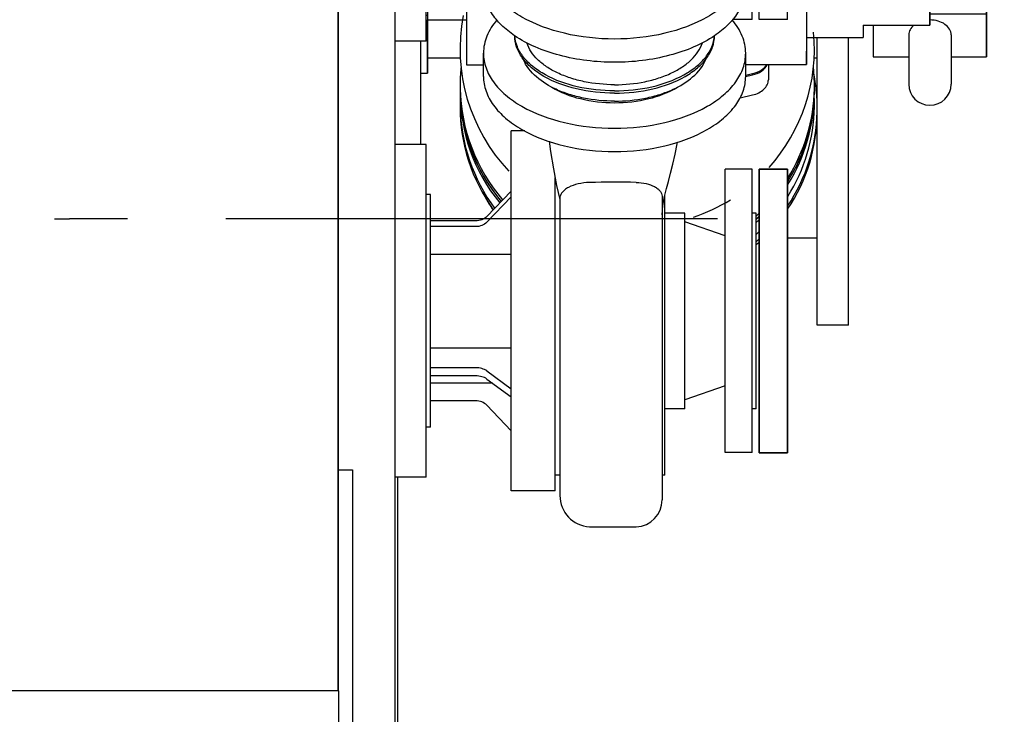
# Model space of a CAD drawing. Header units: millimetres. Extents: x 0 to 841, y 0 to 594.
# Tile 49 of 72: x 741 to 776, y 198 to 222. Entities that reach past the tile are written whole.
import ezdxf

# ---------------------------------------------------------------- set-up
doc = ezdxf.new("R2010")
doc.units = ezdxf.units.MM
doc.header["$LTSCALE"] = 46.255
doc.linetypes.add('CENTER', pattern=[0.6, 0.375, -0.075, 0.075, -0.075])
doc.linetypes.add('PHANTOM', pattern=[0.8, 0.45, -0.05, 0.1, -0.05, 0.1, -0.05])
for name, color, linetype in [('25007_060000_IMO-2_SKL_PBL494', 7, 'CONTINUOUS'), ('25007_060000_IMO-2_SKL_PBL496', 7, 'CONTINUOUS'), ('25007_060000_TLKS_KGS_V_ABL454', 7, 'CONTINUOUS'), ('25007_061000_TLKS_KGS_V_ABL455', 7, 'CONTINUOUS'), ('25007_452000_10_SIMPLE1_A_ABL491', 7, 'CONTINUOUS'), ('25007_452000_10_SIMPLE1_T1_A_PBL492', 7, 'CONTINUOUS'), ('25007_634500_05_SIMPLE1_A_ABL503', 7, 'CONTINUOUS'), ('25007_634500_05_SIMPLE1_T1_A_PBL504', 7, 'CONTINUOUS'), ('25007_641000_05_SIMPLE1_E_ABL500', 7, 'CONTINUOUS'), ('25007_641000_05_SIMPLE1_T1_E_PBL501', 7, 'CONTINUOUS'), ('25007_641000_05_SIMPLE1_T2_E_PBL502', 7, 'CONTINUOUS'), ('25007_644000_01_SIMPLE1_C_ABL543', 7, 'CONTINUOUS'), ('25007_644000_01_SIMPLE1_T1_C_PBL544', 7, 'CONTINUOUS'), ('25007_644000_01_SIMPLE1_T2_C_PBL547', 7, 'CONTINUOUS'), ('25007_644000_02_SIMPLE1_C_ABL530', 7, 'CONTINUOUS'), ('25007_644000_02_SIMPLE1_T1_C_PBL531', 7, 'CONTINUOUS'), ('25007_644000_02_SIMPLE1_T2_C_PBL533', 7, 'CONTINUOUS'), ('25007_842200_03_SIMPLE1_T1_X_PBL585', 7, 'CONTINUOUS'), ('25007_842200_03_SIMPLE1_T2_X_PBL584', 7, 'CONTINUOUS'), ('25007_842200_03_SIMPLE1_T3_X_PBL541', 7, 'CONTINUOUS'), ('25007_842200_03_SIMPLE1_X_ABL495', 7, 'CONTINUOUS'), ('25007_884500_27_SIMPLE1_X_ABL493', 7, 'CONTINUOUS'), ('25087_000000_IMO-2_SKL_PBL470', 7, 'CONTINUOUS'), ('25087_000000_IMO-2_SKL_PBL471', 7, 'CONTINUOUS'), ('25087_000000_TLKS_MARKETING_ABL434', 7, 'CONTINUOUS'), ('25087_000000_TRENNSTELLEN_TLKS_PBL469', 7, 'CONTINUOUS'), ('25087_030000_TLKS_V_ABL443', 7, 'CONTINUOUS'), ('25087_100000_TLKS_V_ABL472', 7, 'CONTINUOUS'), ('25087_111000_21_SIMPLE1_A_ABL473', 7, 'CONTINUOUS'), ('25087_111000_21_SIMPLE1_T1_A_PBL474', 7, 'CONTINUOUS'), ('25087_111200_24_SIMPLE1_T10_X_PBL532', 7, 'CONTINUOUS'), ('25087_111200_24_SIMPLE1_X_ABL475', 7, 'CONTINUOUS'), ('25087_122000_01_SIMPLE1_D_ABL505', 7, 'CONTINUOUS'), ('25087_122000_01_SIMPLE1_T1_D_PBL506', 7, 'CONTINUOUS'), ('25087_800000_TLKS_V_ABL451', 7, 'CONTINUOUS'), ('25087_833000_20_SIMPLE1_T10_X_PBL534', 7, 'CONTINUOUS'), ('25087_833000_20_SIMPLE1_T9_X_PBL549', 7, 'CONTINUOUS'), ('25087_833000_20_SIMPLE1_X_ABL452', 7, 'CONTINUOUS'), ('top_7_VBL433', 7, 'CONTINUOUS')]:
    doc.layers.add(name, color=color, linetype=linetype)

# ---------------------------------------------------------------- blocks, each defined once
blk = doc.blocks.new('25087_833000_20_SIMPLE1_T10_X_PBL534', base_point=(767.85, 211.75))
at = {"layer": '25087_833000_20_SIMPLE1_T10_X_PBL534', "color": 7, "linetype": 'Continuous'}
for p, q in [((767.35, 216.75), (768.35, 216.75)), ((767.35, 216.75), (767.35, 206.75)), ((768.35, 216.75), (768.35, 206.75)), ((767.35, 206.75), (768.35, 206.75))]:
    blk.add_line(p, q, dxfattribs=at)
blk = doc.blocks.new('25087_833000_20_SIMPLE1_T9_X_PBL549', base_point=(762.25, 231.01))
at = {"layer": '25087_833000_20_SIMPLE1_T9_X_PBL549', "color": 7, "linetype": 'Continuous'}
for p, q in [((759.625, 242.865), (759.625, 242.049)), ((764.875, 242.049), (764.875, 242.865)), ((760.325, 242.515), (764.175, 242.515)), ((760.325, 241.81), (764.175, 241.81)), ((760.375, 223.996), (760.375, 241.81)), ((764.125, 223.996), (764.125, 241.81)), ((757.625, 223.996), (757.625, 223.177)), ((766.875, 223.996), (766.875, 223.177)), ((758.728, 221.462), (758.727, 221.466)), ((758.728, 221.458), (758.728, 221.462)), ((765.772, 221.462), (765.773, 221.466)), ((765.772, 221.458), (765.772, 221.462))]:
    blk.add_line(p, q, dxfattribs=at)
for points, knots in [([(759.625, 242.754), (759.625, 242.719), (759.669, 242.663), (759.747, 242.617), (759.873, 242.566), (760.068, 242.526), (760.236, 242.515), (760.325, 242.515)], [0, 0, 0, 0, 0.136116, 0.234754, 0.355893, 0.655115, 1, 1, 1, 1]), ([(764.175, 242.515), (764.264, 242.515), (764.432, 242.526), (764.627, 242.566), (764.753, 242.617), (764.831, 242.663), (764.875, 242.719), (764.875, 242.754)], [0, 0, 0, 0, 0.344885, 0.644107, 0.765246, 0.863884, 1, 1, 1, 1]), ([(759.625, 242.049), (759.625, 242.014), (759.669, 241.958), (759.747, 241.912), (759.873, 241.861), (760.068, 241.821), (760.236, 241.81), (760.325, 241.81)], [0, 0, 0, 0, 0.136116, 0.234754, 0.355893, 0.655115, 1, 1, 1, 1]), ([(764.175, 241.81), (764.264, 241.81), (764.432, 241.821), (764.627, 241.861), (764.753, 241.912), (764.831, 241.958), (764.875, 242.014), (764.875, 242.049)], [0, 0, 0, 0, 0.344885, 0.644107, 0.765246, 0.863884, 1, 1, 1, 1]), ([(757.625, 223.996), (757.625, 224.124), (757.659, 224.387), (757.863, 224.91), (758.381, 225.517), (759.275, 226.074), (759.986, 226.322), (760.372, 226.421)], [0, 0, 0, 0, 0.098127, 0.200213, 0.42711, 0.694617, 1, 1, 1, 1]), ([(764.128, 226.421), (764.514, 226.322), (765.225, 226.074), (766.119, 225.517), (766.637, 224.91), (766.841, 224.387), (766.875, 224.124), (766.875, 223.996)], [0, 0, 0, 0, 0.305383, 0.57289, 0.799787, 0.901873, 1, 1, 1, 1]), ([(762.25, 221.344), (761.656, 221.344), (760.524, 221.466), (759.221, 221.934), (758.409, 222.488), (757.969, 222.948), (757.69, 223.456), (757.625, 223.821), (757.625, 223.996)], [0, 0, 0, 0, 0.306869, 0.583677, 0.704562, 0.812558, 0.909538, 1, 1, 1, 1]), ([(760.375, 223.996), (760.375, 223.926), (760.401, 223.777), (760.514, 223.571), (760.693, 223.385), (761.022, 223.16), (761.55, 222.971), (762.009, 222.921), (762.25, 222.921)], [0, 0, 0, 0, 0.090462, 0.187442, 0.295438, 0.416323, 0.693131, 1, 1, 1, 1]), ([(762.25, 222.921), (762.491, 222.921), (762.95, 222.971), (763.478, 223.16), (763.807, 223.385), (763.986, 223.571), (764.099, 223.777), (764.125, 223.926), (764.125, 223.996)], [0, 0, 0, 0, 0.306869, 0.583677, 0.704562, 0.812558, 0.909538, 1, 1, 1, 1]), ([(766.875, 223.996), (766.875, 223.821), (766.81, 223.456), (766.531, 222.948), (766.091, 222.488), (765.279, 221.934), (763.976, 221.466), (762.844, 221.344), (762.25, 221.344)], [0, 0, 0, 0, 0.090462, 0.187442, 0.295438, 0.416323, 0.693131, 1, 1, 1, 1]), ([(758.723, 221.461), (758.556, 221.574), (758.255, 221.814), (757.899, 222.238), (757.676, 222.697), (757.625, 223.021), (757.625, 223.177)], [0, 0, 0, 0, 0.285407, 0.543098, 0.778072, 1, 1, 1, 1]), ([(766.875, 223.177), (766.875, 223.021), (766.824, 222.697), (766.601, 222.238), (766.245, 221.814), (765.944, 221.574), (765.777, 221.461)], [0, 0, 0, 0, 0.221928, 0.456902, 0.714593, 1, 1, 1, 1]), ([(762.25, 220.524), (761.597, 220.524), (760.634, 220.638), (759.465, 221.034), (758.951, 221.307), (758.723, 221.461)], [0, 0, 0, 0, 0.530467, 0.776117, 1, 1, 1, 1]), ([(762.25, 219.435), (761.797, 219.435), (760.934, 219.528), (759.942, 219.885), (759.322, 220.308), (758.987, 220.658), (758.775, 221.045), (758.725, 221.324), (758.725, 221.457)], [0, 0, 0, 0, 0.306869, 0.583677, 0.704562, 0.812558, 0.909538, 1, 1, 1, 1]), ([(762.25, 219.517), (761.809, 219.517), (760.965, 219.606), (759.991, 219.946), (759.373, 220.349), (759.031, 220.685), (758.804, 221.057), (758.737, 221.327), (758.728, 221.458)], [0, 0, 0, 0, 0.304829, 0.581222, 0.702683, 0.81161, 0.909439, 1, 1, 1, 1]), ([(765.777, 221.461), (765.549, 221.307), (765.035, 221.034), (763.866, 220.638), (762.903, 220.524), (762.25, 220.524)], [0, 0, 0, 0, 0.223883, 0.469533, 1, 1, 1, 1]), ([(762.25, 219.517), (762.691, 219.517), (763.535, 219.606), (764.509, 219.946), (765.127, 220.349), (765.469, 220.685), (765.696, 221.057), (765.763, 221.327), (765.772, 221.458)], [0, 0, 0, 0, 0.304829, 0.581222, 0.702683, 0.81161, 0.909439, 1, 1, 1, 1]), ([(762.25, 219.435), (762.703, 219.435), (763.566, 219.528), (764.558, 219.885), (765.178, 220.308), (765.513, 220.658), (765.725, 221.045), (765.775, 221.324), (765.775, 221.457)], [0, 0, 0, 0, 0.306869, 0.583677, 0.704562, 0.812558, 0.909538, 1, 1, 1, 1]), ([(762.25, 219.732), (761.892, 219.732), (761.36, 219.783), (760.692, 219.958), (760.244, 220.134), (759.855, 220.352), (759.449, 220.672), (759.226, 220.986), (759.154, 221.207)], [0, 0, 0, 0, 0.297239, 0.438744, 0.572009, 0.69521, 0.807399, 1, 1, 1, 1]), ([(762.25, 219.732), (762.608, 219.732), (763.14, 219.783), (763.808, 219.958), (764.256, 220.134), (764.645, 220.352), (765.051, 220.672), (765.274, 220.986), (765.346, 221.207)], [0, 0, 0, 0, 0.297239, 0.438744, 0.572009, 0.69521, 0.807399, 1, 1, 1, 1]), ([(762.25, 219.155), (761.883, 219.155), (761.34, 219.205), (760.652, 219.382), (759.852, 219.684), (759.217, 220.149), (759.028, 220.638)], [0, 0, 0, 0, 0.297814, 0.439921, 0.574129, 1, 1, 1, 1]), ([(762.25, 219.155), (762.617, 219.155), (763.16, 219.205), (763.848, 219.382), (764.648, 219.684), (765.283, 220.149), (765.472, 220.638)], [0, 0, 0, 0, 0.297814, 0.439921, 0.574129, 1, 1, 1, 1])]:
    blk.add_open_spline(points, degree=3, knots=knots, dxfattribs=at)
blk = doc.blocks.new('25087_833000_20_SIMPLE1_X_ABL452', base_point=(647.362, 239.213))
at = {"layer": '25087_833000_20_SIMPLE1_T10_X_PBL534'}
blk.add_blockref('25087_833000_20_SIMPLE1_T10_X_PBL534', (767.85, 211.75), dxfattribs=at)
at = {"layer": '25087_833000_20_SIMPLE1_T9_X_PBL549'}
blk.add_blockref('25087_833000_20_SIMPLE1_T9_X_PBL549', (762.25, 231.01), dxfattribs=at)
blk = doc.blocks.new('25087_800000_TLKS_V_ABL451', base_point=(647.362, 239.213))
at = {"layer": '25087_833000_20_SIMPLE1_X_ABL452'}
blk.add_blockref('25087_833000_20_SIMPLE1_X_ABL452', (647.362, 239.213), dxfattribs=at)
blk = doc.blocks.new('25087_111000_21_SIMPLE1_T1_A_PBL474', base_point=(648.825, 214.07))
at = {"layer": '25087_111000_21_SIMPLE1_T1_A_PBL474', "color": 7, "linetype": 'Continuous'}
blk.add_line((752.5, 198.35), (752.5, 243.125), dxfattribs=at)
blk = doc.blocks.new('25087_111000_21_SIMPLE1_A_ABL473', base_point=(648.825, 214.07))
at = {"layer": '25087_111000_21_SIMPLE1_T1_A_PBL474'}
blk.add_blockref('25087_111000_21_SIMPLE1_T1_A_PBL474', (648.825, 214.07), dxfattribs=at)
blk = doc.blocks.new('25087_111200_24_SIMPLE1_T10_X_PBL532', base_point=(752.75, 200.625))
at = {"layer": '25087_111200_24_SIMPLE1_T10_X_PBL532', "color": 7, "linetype": 'Continuous'}
for p, q in [((752.5, 206.15), (753, 206.15)), ((753, 206.15), (753, 195.1))]:
    blk.add_line(p, q, dxfattribs=at)
blk = doc.blocks.new('25087_111200_24_SIMPLE1_X_ABL475', base_point=(649.212, 211.125))
at = {"layer": '25087_111200_24_SIMPLE1_T10_X_PBL532'}
blk.add_blockref('25087_111200_24_SIMPLE1_T10_X_PBL532', (752.75, 200.625), dxfattribs=at)
blk = doc.blocks.new('25087_122000_01_SIMPLE1_T1_D_PBL506', base_point=(754.55, 215))
at = {"layer": '25087_122000_01_SIMPLE1_T1_D_PBL506', "color": 7, "linetype": 'Continuous'}
for p, q in [((754.5, 239.2), (754.6, 239.2)), ((754.6, 233.33), (754.6, 239.2)), ((754.6, 190.8), (754.6, 205.884)), ((754.5, 190.8), (754.6, 190.8))]:
    blk.add_line(p, q, dxfattribs=at)
blk = doc.blocks.new('25087_122000_01_SIMPLE1_D_ABL505', base_point=(754.55, 215))
at = {"layer": '25087_122000_01_SIMPLE1_T1_D_PBL506'}
blk.add_blockref('25087_122000_01_SIMPLE1_T1_D_PBL506', (754.55, 215), dxfattribs=at)
blk = doc.blocks.new('25087_100000_TLKS_V_ABL472', base_point=(649.875, 212.695))
at = {"layer": '25087_111000_21_SIMPLE1_A_ABL473'}
blk.add_blockref('25087_111000_21_SIMPLE1_A_ABL473', (648.825, 214.07), dxfattribs=at)
at = {"layer": '25087_111200_24_SIMPLE1_X_ABL475'}
blk.add_blockref('25087_111200_24_SIMPLE1_X_ABL475', (649.212, 211.125), dxfattribs=at)
at = {"layer": '25087_122000_01_SIMPLE1_D_ABL505'}
blk.add_blockref('25087_122000_01_SIMPLE1_D_ABL505', (754.55, 215), dxfattribs=at)
blk = doc.blocks.new('25087_030000_TLKS_V_ABL443', base_point=(629.175, 229.3))
at = {"layer": '25087_100000_TLKS_V_ABL472'}
blk.add_blockref('25087_100000_TLKS_V_ABL472', (649.875, 212.695), dxfattribs=at)
at = {"layer": '25087_800000_TLKS_V_ABL451'}
blk.add_blockref('25087_800000_TLKS_V_ABL451', (647.362, 239.213), dxfattribs=at)
blk = doc.blocks.new('25007_452000_10_SIMPLE1_T1_A_PBL492', base_point=(748.265, 188.9))
at = {"layer": '25007_452000_10_SIMPLE1_T1_A_PBL492', "color": 7, "linetype": 'Continuous'}
for p, q in [((752.525, 198.35), (736.775, 198.35)), ((736.775, 182.6), (736.775, 198.35)), ((752.525, 195.1), (752.525, 198.35)), ((737, 195.1), (754, 195.1)), ((737, 194.825), (737, 195.1)), ((754, 190.85), (754, 195.1)), ((737, 194.825), (754, 194.825)), ((737, 190.85), (737, 194.825)), ((739.75, 194.6), (749.75, 194.6)), ((739.75, 190.85), (739.75, 194.6)), ((747.25, 190.85), (747.25, 194.6)), ((749.75, 190.85), (749.75, 194.6)), ((741.329, 193.445), (740.852, 193.17)), ((740.852, 193.17), (740.852, 192.62)), ((741.805, 193.17), (741.329, 193.445)), ((741.805, 192.62), (741.805, 193.17)), ((740.852, 192.62), (741.329, 192.345)), ((741.329, 192.345), (741.805, 192.62)), ((754.025, 190.85), (737, 190.85)), ((737, 179.45), (737, 190.85)), ((738.962, 179.45), (738.962, 190.85)), ((752.087, 179.45), (752.087, 190.85)), ((754.025, 179.45), (754.025, 190.85)), ((755.85, 189.994), (754.85, 189.994)), ((754.85, 189.994), (754.85, 187.6)), ((755.85, 189.994), (755.85, 187.6)), ((754.025, 187.6), (756.575, 187.6)), ((756.575, 187.6), (756.575, 187.575)), ((756.575, 187.575), (756.775, 187.575)), ((756.775, 187.575), (756.775, 185.35)), ((757.225, 185.75), (756.775, 185.75)), ((757.225, 183.25), (757.225, 185.75)), ((757.215, 185.35), (755.475, 185.35)), ((755.475, 185.35), (755.475, 183.85)), ((756.35, 183.85), (756.35, 185.35)), ((757.215, 185.35), (757.215, 183.85)), ((759.462, 185.252), (759.355, 184.85)), ((759.647, 185.252), (759.462, 185.252)), ((759.462, 183.748), (759.462, 185.252)), ((759.755, 184.85), (759.647, 185.252)), ((759.647, 183.748), (759.647, 185.252)), ((754.025, 185.1), (755.475, 185.1)), ((754.85, 185.1), (754.85, 183.85)), ((758.325, 185.1), (757.225, 185.1)), ((758.325, 183.9), (758.325, 185.1)), ((758.705, 184.9), (758.625, 184.9)), ((758.625, 184.1), (758.625, 184.9)), ((758.705, 184.1), (758.705, 184.9)), ((759.355, 184.85), (758.955, 184.85)), ((758.955, 184.15), (758.955, 184.85)), ((759.355, 184.15), (759.355, 184.85)), ((759.755, 184.15), (759.755, 184.85)), ((758.625, 184.78), (758.325, 184.78)), ((758.955, 184.787), (758.705, 184.787)), ((758.625, 184.22), (758.325, 184.22)), ((758.955, 184.213), (758.705, 184.213)), ((759.355, 184.15), (758.955, 184.15)), ((759.462, 183.748), (759.355, 184.15)), ((759.755, 184.15), (759.647, 183.748)), ((757.215, 183.85), (754.85, 183.85)), ((756.525, 183.25), (756.525, 183.85)), ((758.325, 183.9), (757.225, 183.9)), ((758.705, 184.1), (758.625, 184.1)), ((759.647, 183.748), (759.462, 183.748)), ((756.525, 183.25), (757.225, 183.25)), ((737, 182.6), (736.775, 182.6)), ((754.025, 179.45), (737, 179.45))]:
    blk.add_line(p, q, dxfattribs=at)
blk = doc.blocks.new('25007_452000_10_SIMPLE1_A_ABL491', base_point=(748.265, 188.9))
at = {"layer": '25007_452000_10_SIMPLE1_T1_A_PBL492'}
blk.add_blockref('25007_452000_10_SIMPLE1_T1_A_PBL492', (748.265, 188.9), dxfattribs=at)
blk = doc.blocks.new('25007_060000_IMO-2_SKL_PBL494', base_point=(731.125, 212.812))
at = {"layer": '25007_060000_IMO-2_SKL_PBL494', "color": 40, "linetype": 'Continuous'}
blk.add_line((752.5, 243.125), (752.5, 198.35), dxfattribs=at)
blk = doc.blocks.new('25007_884500_27_SIMPLE1_X_ABL493', base_point=(731.125, 212.8125))
at = {"layer": '25007_060000_IMO-2_SKL_PBL494'}
blk.add_blockref('25007_060000_IMO-2_SKL_PBL494', (731.125, 212.8125), dxfattribs=at)
blk = doc.blocks.new('25007_060000_IMO-2_SKL_PBL496', base_point=(731.125, 212.812))
at = {"layer": '25007_060000_IMO-2_SKL_PBL496', "color": 8, "linetype": 'PHANTOM'}
blk.add_line((752.5, 243.125), (752.5, 198.35), dxfattribs=at)
blk = doc.blocks.new('25007_842200_03_SIMPLE1_T3_X_PBL541', base_point=(763.076, 216.323))
at = {"layer": '25007_842200_03_SIMPLE1_T3_X_PBL541', "color": 8, "linetype": 'PHANTOM'}
for p, q in [((769.4, 218.895), (769.4, 221.395)), ((770.5, 211.25), (770.5, 221.395)), ((756.814, 220.675), (755.652, 220.675)), ((769.4, 220.675), (769.286, 220.675)), ((769.4, 211.25), (769.4, 218.78)), ((769.4, 214.325), (768.35, 214.325)), ((770.5, 211.25), (769.4, 211.25))]:
    blk.add_line(p, q, dxfattribs=at)
for centre, radius, start, end in [((763.2, 218.894), 6.2, 0.0165, 11.8518), ((763.22, 218.895), 6.18, 358.9346, 359.9999), ((763.208, 218.897), 6.192, 326.2182, 358.9237), ((763.209, 218.782), 6.191, 326.2174, 359.9885), ((763.111, 218.792), 6.214, 206.9233, 214.0357), ((763.169, 218.925), 6.24, 310.8827, 312.1576), ((763.169, 218.81), 6.24, 310.8827, 312.1576)]:
    blk.add_arc(centre, radius, start, end, dxfattribs=at)
blk = doc.blocks.new('25007_842200_03_SIMPLE1_T2_X_PBL584', base_point=(763.05, 217.032))
at = {"layer": '25007_842200_03_SIMPLE1_T2_X_PBL584', "color": 8, "linetype": 'PHANTOM'}
for p, q in [((756.8, 219.595), (756.8, 219.595)), ((769.3, 219.595), (769.3, 219.595))]:
    blk.add_line(p, q, dxfattribs=at)
for centre, radius, start, end in [((762.976, 219.595), 6.176, 180, 180.2911), ((762.98, 219.595), 6.18, 180.2911, 181.061), ((763.12, 219.595), 6.18, 358.939, 359.7089), ((763.124, 219.595), 6.176, 359.7089, 360), ((762.995, 219.481), 6.195, 180.0176, 219.2413), ((762.981, 219.061), 6.181, 178.0575, 179.9997), ((762.996, 219.597), 6.196, 181.0788, 219.9778), ((763.109, 219.596), 6.191, 328.1233, 358.93), ((763.11, 219.481), 6.19, 328.1225, 359.9903), ((763.119, 219.061), 6.181, 0.0003, 1.9425), ((762.979, 219.061), 6.179, 180.0001, 181.0611), ((762.993, 218.948), 6.193, 180.0136, 215.8204), ((762.994, 219.063), 6.194, 181.0747, 216.5635), ((763.109, 219.063), 6.191, 328.1233, 358.93), ((763.121, 219.061), 6.179, 358.9389, 359.9999), ((763.071, 219.623), 6.238, 312.1986, 313.4048), ((763.071, 219.508), 6.238, 312.1986, 313.4048), ((763.071, 219.09), 6.238, 312.1986, 313.4048)]:
    blk.add_arc(centre, radius, start, end, dxfattribs=at)
blk = doc.blocks.new('25007_842200_03_SIMPLE1_T1_X_PBL585', base_point=(763.05, 217.667))
at = {"layer": '25007_842200_03_SIMPLE1_T1_X_PBL585', "color": 8, "linetype": 'PHANTOM'}
for centre, radius, start, end in [((762.986, 219.711), 6.186, 174.2449, 179.9981), ((763.114, 219.711), 6.186, 0.0019, 5.7551), ((762.979, 219.711), 6.179, 180.0001, 181.0615), ((762.995, 219.598), 6.195, 180.0186, 219.9921), ((762.996, 219.713), 6.196, 181.0804, 220.7309), ((763.109, 219.712), 6.191, 328.0518, 358.9294), ((763.109, 219.597), 6.191, 328.051, 359.9903), ((763.121, 219.711), 6.179, 358.9385, 359.9999), ((763.073, 219.737), 6.235, 312.2088, 313.4627), ((763.073, 219.622), 6.235, 312.2088, 313.4627)]:
    blk.add_arc(centre, radius, start, end, dxfattribs=at)
blk = doc.blocks.new('25007_842200_03_SIMPLE1_X_ABL495', base_point=(740.125, 212.812))
at = {"layer": '25007_060000_IMO-2_SKL_PBL496'}
blk.add_blockref('25007_060000_IMO-2_SKL_PBL496', (731.125, 212.812), dxfattribs=at)
at = {"layer": '25007_842200_03_SIMPLE1_T1_X_PBL585'}
blk.add_blockref('25007_842200_03_SIMPLE1_T1_X_PBL585', (763.05, 217.667), dxfattribs=at)
at = {"layer": '25007_842200_03_SIMPLE1_T2_X_PBL584'}
blk.add_blockref('25007_842200_03_SIMPLE1_T2_X_PBL584', (763.05, 217.032), dxfattribs=at)
at = {"layer": '25007_842200_03_SIMPLE1_T3_X_PBL541'}
blk.add_blockref('25007_842200_03_SIMPLE1_T3_X_PBL541', (763.076, 216.323), dxfattribs=at)
blk = doc.blocks.new('25007_641000_05_SIMPLE1_T1_E_PBL501', base_point=(763.092, 218.455))
at = {"layer": '25007_641000_05_SIMPLE1_T1_E_PBL501', "color": 7, "linetype": 'Continuous'}
for p, q in [((767.675, 220.441), (767.675, 219.91)), ((766.874, 220.023), (767.118, 220.078)), ((766.682, 219.273), (767.118, 219.371))]:
    blk.add_line(p, q, dxfattribs=at)
for start, end in [(169.1203, 223.6126), (318.0496, 5.4383), (288.4829, 301.7276)]:
    blk.add_arc((763.05, 220.99), 6.25, start, end, dxfattribs=at)
for points, knots in [([(767.118, 220.078), (767.231, 220.103), (767.436, 220.184), (767.592, 220.349), (767.635, 220.44)], [0, 0, 0, 0, 0.537963, 1, 1, 1, 1]), ([(767.118, 219.371), (767.195, 219.388), (767.341, 219.439), (767.523, 219.562), (767.645, 219.723), (767.675, 219.85), (767.675, 219.91)], [0, 0, 0, 0, 0.286613, 0.548718, 0.783633, 1, 1, 1, 1])]:
    blk.add_open_spline(points, degree=3, knots=knots, dxfattribs=at)
blk = doc.blocks.new('25007_641000_05_SIMPLE1_T2_E_PBL502', base_point=(765.25, 227.737))
at = {"layer": '25007_641000_05_SIMPLE1_T2_E_PBL502', "color": 7, "linetype": 'Continuous'}
for p, q in [((757.023, 235.718), (757.022, 234.282)), ((757.023, 235.718), (757.771, 235.718)), ((758.422, 232.029), (758.422, 235.096)), ((769.022, 234.64), (769.024, 226.471)), ((757.022, 234.194), (755.6, 232.384)), ((757.022, 234.282), (757.022, 233.398)), ((773.372, 234.407), (773.373, 230.533)), ((773.372, 233.833), (773.372, 234.407)), ((773.372, 233.833), (773.373, 230.12)), ((757.022, 233.487), (755.6, 231.677)), ((769.022, 233.516), (769.022, 233.401)), ((754.5, 233.33), (755.648, 233.33)), ((754.5, 233.162), (755.648, 233.162)), ((755.649, 232.447), (755.648, 233.33)), ((755.648, 233.33), (755.648, 232.445)), ((757.022, 233.398), (757.022, 230.508)), ((767.672, 232.262), (767.672, 232.035)), ((767.113, 231.747), (767.1, 231.744)), ((775.998, 231.978), (776, 226.516)), ((766.15, 231.532), (764.616, 231.19)), ((764.616, 231.19), (764.125, 231.189)), ((764.616, 231.19), (764.616, 230.485)), ((757.022, 230.625), (755.75, 230.625)), ((769.023, 230.532), (769.023, 227.62)), ((773.373, 230.533), (773.373, 227.621)), ((773.373, 230.12), (773.375, 224.659)), ((769.023, 227.62), (769.026, 221.971)), ((773.373, 227.621), (773.375, 222.619)), ((769.024, 226.471), (769.025, 221.876)), ((775.377, 224.254), (775.376, 225.318)), ((775.376, 225.317), (775.376, 224.254)), ((773.375, 224.659), (773.376, 223.157)), ((775.376, 224.254), (775.376, 222.715)), ((775.377, 220.718), (775.377, 224.254)), ((757.025, 223.562), (757.025, 221.873)), ((773.376, 223.157), (773.376, 222.715)), ((755.65, 222.935), (755.65, 221.737)), ((755.651, 222.935), (755.652, 222.025)), ((773.376, 222.715), (775.376, 222.715)), ((773.376, 221.835), (773.376, 222.715)), ((775.376, 222.715), (775.377, 220.718)), ((773.375, 222.619), (773.376, 221.835)), ((773.376, 222.361), (775.376, 222.362)), ((755.6, 222.192), (755.65, 222.192)), ((755.652, 222.025), (757.025, 222.026)), ((755.652, 220.138), (755.652, 222.025)), ((773.376, 222.237), (775.376, 222.238)), ((755.6, 221.737), (755.65, 221.737)), ((755.65, 221.737), (755.652, 220.138)), ((757.025, 221.873), (757.026, 220.439)), ((769.025, 221.876), (769.026, 220.441)), ((769.026, 221.971), (769.026, 221.395)), ((771.026, 221.835), (773.376, 221.835)), ((771.026, 221.835), (771.026, 221.514)), ((771.376, 221.835), (771.377, 220.717)), ((769.026, 221.395), (771.026, 221.395)), ((769.026, 220.441), (769.027, 221.395)), ((771.026, 221.514), (771.026, 221.395)), ((772.626, 221.488), (772.626, 219.756)), ((772.626, 221.488), (772.626, 219.755)), ((774.126, 221.488), (774.126, 219.756)), ((774.126, 221.488), (774.126, 219.756)), ((771.377, 220.717), (772.626, 220.717)), ((774.126, 220.718), (775.377, 220.718)), ((757.026, 220.439), (757.625, 220.439)), ((766.875, 220.441), (769.026, 220.441)), ((755.4, 220.138), (755.652, 220.138)), ((767.117, 220.117), (766.875, 220.063))]:
    blk.add_line(p, q, dxfattribs=at)
for centre, radius, start, end in [((773.372, 231.976), 2.627, 49.7394, 55.5739), ((773.374, 231.977), 2.624, 0.0233, 1.4153), ((773.376, 219.756), 0.75, 180.0231, 359.9999)]:
    blk.add_arc(centre, radius, start, end, dxfattribs=at)
for start_param, end_param in [(2.053799, 2.054764), (2.127396, 2.243952)]:
    blk.add_ellipse((775.004, 229.938), major_axis=(15.522, 3.636), ratio=0.211857, start_param=start_param, end_param=end_param, dxfattribs=at)
for points, knots in [([(758.6, 231.982), (758.546, 232.029), (758.457, 232.136), (758.422, 232.273), (758.422, 232.337)], [0, 0, 0, 0, 0.523103, 1, 1, 1, 1]), ([(767.671, 232.256), (767.669, 232.237), (767.658, 232.157), (767.622, 232.083), (767.587, 232.033)], [0, 0, 0, 0, 0.243409, 1, 1, 1, 1]), ([(758.422, 232.029), (758.422, 231.993), (758.433, 231.847), (758.485, 231.705), (758.542, 231.61)], [0, 0, 0, 0, 0.245893, 1, 1, 1, 1]), ([(767.351, 231.833), (767.332, 231.824), (767.256, 231.787), (767.175, 231.761), (767.113, 231.747)], [0, 0, 0, 0, 0.242858, 1, 1, 1, 1]), ([(773.375, 224.659), (773.713, 224.659), (774.37, 224.748), (775.229, 225.135), (775.753, 225.659), (775.965, 226.145), (776, 226.395), (776, 226.516)], [0, 0, 0, 0, 0.287411, 0.55428, 0.789036, 0.896399, 1, 1, 1, 1]), ([(775.376, 224.572), (775.376, 224.479), (775.349, 224.289), (775.187, 223.919), (774.788, 223.519), (774.133, 223.225), (773.634, 223.157), (773.376, 223.157)], [0, 0, 0, 0, 0.1036, 0.210966, 0.445729, 0.712598, 1, 1, 1, 1]), ([(774.126, 221.488), (774.126, 221.559), (774.081, 221.71), (773.906, 221.882), (773.66, 221.993), (773.473, 222.019), (773.376, 222.018)], [0, 0, 0, 0, 0.209441, 0.444633, 0.712024, 1, 1, 1, 1]), ([(772.811, 221.837), (772.756, 221.792), (772.663, 221.689), (772.626, 221.552), (772.626, 221.488)], [0, 0, 0, 0, 0.525212, 1, 1, 1, 1]), ([(767.616, 220.44), (767.568, 220.359), (767.415, 220.214), (767.223, 220.141), (767.117, 220.117)], [0, 0, 0, 0, 0.465723, 1, 1, 1, 1])]:
    blk.add_open_spline(points, degree=3, knots=knots, dxfattribs=at)
blk.add_open_spline([(767.113, 231.161), (767.2, 231.192), (767.282, 231.239), (767.352, 231.298)], degree=3, dxfattribs=at)
blk = doc.blocks.new('25007_641000_05_SIMPLE1_E_ABL500', base_point=(767.039, 228.89))
at = {"layer": '25007_641000_05_SIMPLE1_T1_E_PBL501'}
blk.add_blockref('25007_641000_05_SIMPLE1_T1_E_PBL501', (763.092, 218.455), dxfattribs=at)
at = {"layer": '25007_641000_05_SIMPLE1_T2_E_PBL502'}
blk.add_blockref('25007_641000_05_SIMPLE1_T2_E_PBL502', (765.25, 227.737), dxfattribs=at)
blk = doc.blocks.new('25007_634500_05_SIMPLE1_T1_A_PBL504', base_point=(753.95, 215))
at = {"layer": '25007_634500_05_SIMPLE1_T1_A_PBL504', "color": 7, "linetype": 'Continuous'}
for p, q in [((754.5, 241.875), (754.5, 188.125)), ((755.4, 221.264), (755.4, 217.626))]:
    blk.add_line(p, q, dxfattribs=at)
blk = doc.blocks.new('25007_634500_05_SIMPLE1_A_ABL503', base_point=(753.95, 215))
at = {"layer": '25007_634500_05_SIMPLE1_T1_A_PBL504'}
blk.add_blockref('25007_634500_05_SIMPLE1_T1_A_PBL504', (753.95, 215), dxfattribs=at)
blk = doc.blocks.new('25007_644000_02_SIMPLE1_T1_C_PBL531', base_point=(760.875, 213.077))
at = {"layer": '25007_644000_02_SIMPLE1_T1_C_PBL531', "color": 7, "linetype": 'Continuous'}
for p, q in [((757.625, 220.028), (757.625, 220.848)), ((766.875, 220.028), (766.875, 220.848)), ((759.079, 218.105), (758.6, 218.105)), ((758.6, 205.405), (758.6, 218.105)), ((755.6, 217.626), (754.5, 217.626)), ((755.6, 205.884), (755.6, 217.626)), ((760.15, 205.405), (760.15, 216.456)), ((767.1, 216.755), (766.15, 216.755)), ((766.15, 206.755), (766.15, 216.755)), ((767.1, 206.755), (767.1, 216.755)), ((760.204, 216.18), (760.319, 215.689)), ((755.75, 215.855), (755.6, 215.855)), ((755.75, 207.655), (755.75, 215.855)), ((757.744, 215.085), (758.6, 215.982)), ((757.744, 214.884), (758.6, 215.781)), ((763.925, 215.802), (763.925, 205.086)), ((764.025, 205.955), (764.025, 215.845)), ((760.319, 215.723), (760.319, 205.241)), ((764.725, 215.205), (764.025, 215.205)), ((764.725, 208.305), (764.725, 215.205)), ((767.25, 215.205), (767.1, 215.205)), ((767.25, 208.305), (767.25, 215.205)), ((757.35, 214.927), (755.75, 214.927)), ((757.35, 214.726), (755.75, 214.726)), ((766.15, 214.405), (764.725, 214.896)), ((758.6, 213.739), (755.75, 213.739)), ((758.6, 210.439), (755.75, 210.439)), ((757.35, 209.747), (755.75, 209.747)), ((757.744, 209.637), (758.6, 209.009)), ((757.35, 209.461), (755.75, 209.461)), ((757.942, 209.205), (755.75, 209.205)), ((757.744, 209.351), (758.6, 208.722)), ((766.15, 209.105), (764.725, 208.614)), ((757.35, 208.583), (755.75, 208.583)), ((757.744, 208.425), (758.6, 207.528)), ((764.725, 208.305), (764.025, 208.305)), ((767.25, 208.305), (767.1, 208.305)), ((755.75, 207.655), (755.6, 207.655)), ((767.1, 206.755), (766.15, 206.755)), ((755.6, 205.884), (754.5, 205.884)), ((760.319, 205.955), (760.15, 205.955)), ((764.025, 205.955), (763.925, 205.955)), ((760.15, 205.405), (758.6, 205.405)), ((761.366, 204.142), (763.014, 204.137))]:
    blk.add_line(p, q, dxfattribs=at)
for points in [[(759.943, 217.736), (759.991, 217.375), (760.09, 216.761), (760.204, 216.18)], [(763.925, 215.144), (763.951, 215.478), (764.012, 215.794), (764.081, 216.068), (764.149, 216.323), (764.226, 216.611), (764.306, 216.931), (764.387, 217.28), (764.463, 217.653), (764.474, 217.71)]]:
    blk.add_lwpolyline(points, dxfattribs=at)
for centre, radius, start, end in [((762.251, 180.079), 36.215, 88.7922, 91.3998), ((761.419, 205.241), 1.1, 180, 267.259), ((762.975, 205.086), 0.95, 272.3649, 359.997)]:
    blk.add_arc(centre, radius, start, end, dxfattribs=at)
for points, knots in [([(758.099, 222.018), (757.954, 221.848), (757.716, 221.483), (757.625, 221.052), (757.625, 220.848)], [0, 0, 0, 0, 0.522617, 1, 1, 1, 1]), ([(766.875, 220.848), (766.875, 221.052), (766.784, 221.483), (766.546, 221.848), (766.401, 222.018)], [0, 0, 0, 0, 0.477383, 1, 1, 1, 1]), ([(757.625, 220.848), (757.625, 220.673), (757.69, 220.307), (757.969, 219.799), (758.409, 219.34), (759.221, 218.785), (760.524, 218.317), (761.656, 218.195), (762.25, 218.195)], [0, 0, 0, 0, 0.090458, 0.187437, 0.295431, 0.416316, 0.693127, 1, 1, 1, 1]), ([(762.25, 218.195), (762.844, 218.195), (763.976, 218.317), (765.279, 218.785), (766.091, 219.34), (766.531, 219.799), (766.81, 220.307), (766.875, 220.673), (766.875, 220.848)], [0, 0, 0, 0, 0.306873, 0.583684, 0.704569, 0.812563, 0.909542, 1, 1, 1, 1]), ([(757.625, 220.028), (757.625, 219.853), (757.69, 219.488), (757.969, 218.98), (758.409, 218.52), (759.221, 217.966), (760.524, 217.498), (761.656, 217.376), (762.25, 217.376)], [0, 0, 0, 0, 0.090458, 0.187437, 0.295431, 0.416316, 0.693127, 1, 1, 1, 1]), ([(762.25, 217.376), (762.844, 217.376), (763.976, 217.498), (765.279, 217.966), (766.091, 218.52), (766.531, 218.98), (766.81, 219.488), (766.875, 219.853), (766.875, 220.028)], [0, 0, 0, 0, 0.306873, 0.583684, 0.704569, 0.812563, 0.909542, 1, 1, 1, 1]), ([(760.032, 219.647), (760.342, 219.458), (761.074, 219.184), (761.845, 219.098), (762.25, 219.098)], [0, 0, 0, 0, 0.472341, 1, 1, 1, 1]), ([(762.25, 219.098), (762.655, 219.098), (763.426, 219.184), (764.158, 219.458), (764.468, 219.647)], [0, 0, 0, 0, 0.527659, 1, 1, 1, 1]), ([(761.366, 216.284), (761.23, 216.28), (760.974, 216.25), (760.679, 216.15), (760.495, 216.034), (760.397, 215.939), (760.334, 215.835), (760.319, 215.759), (760.319, 215.723)], [0, 0, 0, 0, 0.317566, 0.598631, 0.718677, 0.823724, 0.915781, 1, 1, 1, 1]), ([(763.014, 216.286), (763.132, 216.284), (763.354, 216.258), (763.611, 216.172), (763.771, 216.072), (763.857, 215.99), (763.912, 215.899), (763.925, 215.833), (763.925, 215.802)], [0, 0, 0, 0, 0.317462, 0.598698, 0.718816, 0.82388, 0.915882, 1, 1, 1, 1]), ([(757.744, 215.085), (757.696, 215.034), (757.57, 214.953), (757.424, 214.927), (757.35, 214.927)], [0, 0, 0, 0, 0.484653, 1, 1, 1, 1]), ([(757.744, 214.884), (757.696, 214.833), (757.57, 214.753), (757.424, 214.726), (757.35, 214.726)], [0, 0, 0, 0, 0.484653, 1, 1, 1, 1]), ([(757.744, 209.637), (757.692, 209.675), (757.562, 209.731), (757.424, 209.747), (757.35, 209.747)], [0, 0, 0, 0, 0.465759, 1, 1, 1, 1]), ([(757.744, 209.351), (757.692, 209.389), (757.562, 209.444), (757.424, 209.461), (757.35, 209.461)], [0, 0, 0, 0, 0.465759, 1, 1, 1, 1]), ([(757.744, 208.425), (757.696, 208.476), (757.57, 208.557), (757.424, 208.583), (757.35, 208.583)], [0, 0, 0, 0, 0.484653, 1, 1, 1, 1])]:
    blk.add_open_spline(points, degree=3, knots=knots, dxfattribs=at)
blk = doc.blocks.new('25007_644000_02_SIMPLE1_T2_C_PBL533', base_point=(767.85, 211.75))
at = {"layer": '25007_644000_02_SIMPLE1_T2_C_PBL533', "color": 7, "linetype": 'Continuous'}
for p, q in [((768.35, 216.75), (767.35, 216.75)), ((767.35, 206.75), (767.35, 216.75)), ((768.35, 206.75), (768.35, 216.75)), ((768.35, 206.75), (767.35, 206.75))]:
    blk.add_line(p, q, dxfattribs=at)
blk = doc.blocks.new('25007_644000_02_SIMPLE1_C_ABL530', base_point=(761.425, 213.077))
at = {"layer": '25007_644000_02_SIMPLE1_T1_C_PBL531'}
blk.add_blockref('25007_644000_02_SIMPLE1_T1_C_PBL531', (760.875, 213.077), dxfattribs=at)
at = {"layer": '25007_644000_02_SIMPLE1_T2_C_PBL533'}
blk.add_blockref('25007_644000_02_SIMPLE1_T2_C_PBL533', (767.85, 211.75), dxfattribs=at)
blk = doc.blocks.new('25007_644000_01_SIMPLE1_T1_C_PBL544', base_point=(760.875, 229.201))
at = {"layer": '25007_644000_01_SIMPLE1_T1_C_PBL544', "color": 7, "linetype": 'Continuous'}
for p, q in [((757.625, 236.189), (757.625, 237.095)), ((766.875, 236.189), (766.875, 237.095)), ((760.012, 233.385), (758.6, 233.385)), ((758.6, 225.622), (758.6, 233.385)), ((755.6, 232.806), (754.5, 232.806)), ((755.6, 221.264), (755.6, 232.806)), ((760.084, 232.952), (760.072, 233.014)), ((760.072, 233.014), (760.072, 233.014)), ((760.15, 226.356), (760.15, 232.62)), ((760.319, 231.998), (760.319, 226.404)), ((767.1, 232.035), (766.15, 232.035)), ((766.15, 225.412), (766.15, 232.035)), ((767.1, 222.035), (767.1, 232.035)), ((757.744, 230.682), (758.6, 231.675)), ((757.744, 230.534), (758.6, 231.527)), ((755.75, 231.135), (755.6, 231.135)), ((755.75, 222.935), (755.75, 231.135)), ((757.35, 230.508), (755.75, 230.508)), ((757.35, 230.36), (755.75, 230.36)), ((764.725, 230.485), (764.125, 230.485)), ((764.725, 226.232), (764.725, 230.485)), ((767.25, 230.485), (767.1, 230.485)), ((767.25, 223.585), (767.25, 230.485)), ((766.15, 229.685), (764.725, 230.176)), ((758.6, 229.267), (755.75, 229.267)), ((758.6, 226.118), (755.75, 226.118)), ((757.35, 225.609), (755.75, 225.609)), ((757.744, 225.528), (758.206, 225.277)), ((757.35, 225.292), (755.75, 225.292)), ((757.744, 225.21), (758.023, 225.059)), ((757.714, 224.485), (755.75, 224.485)), ((757.35, 223.562), (755.75, 223.562)), ((767.25, 223.585), (767.1, 223.585)), ((755.75, 222.935), (755.6, 222.935)), ((767.1, 222.035), (766.41, 222.035)), ((755.6, 221.264), (754.5, 221.264))]:
    blk.add_line(p, q, dxfattribs=at)
for points in [[(759.864, 234.518), (759.864, 234.517), (759.899, 234.195), (759.981, 233.572), (760.077, 232.988)], [(764.125, 232.37), (764.192, 232.618), (764.289, 232.992), (764.39, 233.419), (764.486, 233.89), (764.572, 234.402), (764.586, 234.506)], [(760.084, 232.952), (760.12, 232.766), (760.155, 232.595), (760.19, 232.437), (760.224, 232.291), (760.241, 232.222), (760.274, 232.092), (760.305, 231.975), (760.319, 231.926)]]:
    blk.add_lwpolyline(points, dxfattribs=at)
for centre, start, end in [((758.452, 237.095), 177.0223, 179.9988), ((766.048, 237.095), 0.0012, 2.9777)]:
    blk.add_arc(centre, 0.827, start, end, dxfattribs=at)
for points, knots in [([(757.625, 237.095), (757.625, 237), (757.661, 236.801), (757.813, 236.519), (758.056, 236.255), (758.52, 235.908), (759.3, 235.557), (759.993, 235.38), (760.374, 235.308)], [0, 0, 0, 0, 0.081624, 0.170418, 0.271549, 0.387732, 0.666567, 1, 1, 1, 1]), ([(764.126, 235.308), (764.507, 235.38), (765.2, 235.557), (765.98, 235.908), (766.444, 236.255), (766.687, 236.519), (766.839, 236.801), (766.875, 237), (766.875, 237.095)], [0, 0, 0, 0, 0.333433, 0.612268, 0.728451, 0.829582, 0.918376, 1, 1, 1, 1]), ([(757.625, 236.189), (757.625, 236.094), (757.661, 235.894), (757.813, 235.613), (758.056, 235.349), (758.52, 235.002), (759.3, 234.65), (759.993, 234.474), (760.374, 234.402)], [0, 0, 0, 0, 0.081624, 0.170418, 0.271549, 0.387732, 0.666567, 1, 1, 1, 1]), ([(764.126, 234.402), (764.507, 234.474), (765.2, 234.65), (765.98, 235.002), (766.444, 235.349), (766.687, 235.613), (766.839, 235.894), (766.875, 236.094), (766.875, 236.189)], [0, 0, 0, 0, 0.333433, 0.612268, 0.728451, 0.829582, 0.918376, 1, 1, 1, 1]), ([(760.37, 232.216), (760.362, 232.198), (760.333, 232.13), (760.319, 232.054), (760.319, 231.998)], [0, 0, 0, 0, 0.257434, 1, 1, 1, 1]), ([(757.744, 230.682), (757.697, 230.627), (757.573, 230.538), (757.425, 230.508), (757.35, 230.508)], [0, 0, 0, 0, 0.491965, 1, 1, 1, 1]), ([(757.744, 230.534), (757.697, 230.479), (757.573, 230.39), (757.425, 230.36), (757.35, 230.36)], [0, 0, 0, 0, 0.491965, 1, 1, 1, 1]), ([(757.744, 225.528), (757.69, 225.557), (757.558, 225.597), (757.423, 225.609), (757.35, 225.609)], [0, 0, 0, 0, 0.456232, 1, 1, 1, 1]), ([(757.744, 225.21), (757.69, 225.24), (757.558, 225.279), (757.423, 225.292), (757.35, 225.292)], [0, 0, 0, 0, 0.456232, 1, 1, 1, 1]), ([(757.627, 223.487), (757.565, 223.524), (757.471, 223.556), (757.374, 223.562), (757.35, 223.562)], [0, 0, 0, 0, 0.746546, 1, 1, 1, 1])]:
    blk.add_open_spline(points, degree=3, knots=knots, dxfattribs=at)
blk = doc.blocks.new('25007_644000_01_SIMPLE1_T2_C_PBL547', base_point=(767.85, 227.035))
at = {"layer": '25007_644000_01_SIMPLE1_T2_C_PBL547', "color": 7, "linetype": 'Continuous'}
for p, q in [((768.35, 232.035), (767.35, 232.035)), ((767.35, 222.035), (767.35, 232.035)), ((768.35, 222.035), (768.35, 232.035)), ((768.35, 222.035), (767.35, 222.035))]:
    blk.add_line(p, q, dxfattribs=at)
blk = doc.blocks.new('25007_644000_01_SIMPLE1_C_ABL543', base_point=(761.425, 229.201))
at = {"layer": '25007_644000_01_SIMPLE1_T1_C_PBL544'}
blk.add_blockref('25007_644000_01_SIMPLE1_T1_C_PBL544', (760.875, 229.201), dxfattribs=at)
at = {"layer": '25007_644000_01_SIMPLE1_T2_C_PBL547'}
blk.add_blockref('25007_644000_01_SIMPLE1_T2_C_PBL547', (767.85, 227.035), dxfattribs=at)
blk = doc.blocks.new('25007_061000_TLKS_KGS_V_ABL455', base_point=(743.457, 217.113))
at = {"layer": '25007_452000_10_SIMPLE1_A_ABL491'}
blk.add_blockref('25007_452000_10_SIMPLE1_A_ABL491', (748.265, 188.9), dxfattribs=at)
at = {"layer": '25007_634500_05_SIMPLE1_A_ABL503'}
blk.add_blockref('25007_634500_05_SIMPLE1_A_ABL503', (753.95, 215), dxfattribs=at)
at = {"layer": '25007_641000_05_SIMPLE1_E_ABL500'}
blk.add_blockref('25007_641000_05_SIMPLE1_E_ABL500', (767.039, 228.89), dxfattribs=at)
at = {"layer": '25007_644000_01_SIMPLE1_C_ABL543'}
blk.add_blockref('25007_644000_01_SIMPLE1_C_ABL543', (761.425, 229.201), dxfattribs=at)
at = {"layer": '25007_644000_02_SIMPLE1_C_ABL530'}
blk.add_blockref('25007_644000_02_SIMPLE1_C_ABL530', (761.425, 213.077), dxfattribs=at)
at = {"layer": '25007_842200_03_SIMPLE1_X_ABL495'}
blk.add_blockref('25007_842200_03_SIMPLE1_X_ABL495', (740.125, 212.812), dxfattribs=at)
at = {"layer": '25007_884500_27_SIMPLE1_X_ABL493'}
blk.add_blockref('25007_884500_27_SIMPLE1_X_ABL493', (731.125, 212.812), dxfattribs=at)
blk = doc.blocks.new('25007_060000_TLKS_KGS_V_ABL454', base_point=(743.457, 217.113))
at = {"layer": '25007_061000_TLKS_KGS_V_ABL455'}
blk.add_blockref('25007_061000_TLKS_KGS_V_ABL455', (743.457, 217.113), dxfattribs=at)
blk = doc.blocks.new('25087_000000_IMO-2_SKL_PBL471', base_point=(648.825, 212.812))
at = {"layer": '25087_000000_IMO-2_SKL_PBL471', "color": 40, "linetype": 'Continuous'}
blk.add_line((752.5, 243.125), (752.5, 198.35), dxfattribs=at)
blk = doc.blocks.new('25087_000000_TLKS_MARKETING_ABL434', base_point=(626.957, 223.476))
at = {"layer": '25007_060000_TLKS_KGS_V_ABL454'}
blk.add_blockref('25007_060000_TLKS_KGS_V_ABL454', (743.457, 217.113), dxfattribs=at)
at = {"layer": '25087_000000_IMO-2_SKL_PBL471'}
blk.add_blockref('25087_000000_IMO-2_SKL_PBL471', (648.825, 212.812), dxfattribs=at)
at = {"layer": '25087_030000_TLKS_V_ABL443'}
blk.add_blockref('25087_030000_TLKS_V_ABL443', (629.175, 229.3), dxfattribs=at)
blk = doc.blocks.new('25087_000000_TRENNSTELLEN_TLKS_PBL469', base_point=(652.468, 212.812))
at = {"layer": '25087_000000_TRENNSTELLEN_TLKS_PBL469', "color": 40, "linetype": 'Continuous'}
blk.add_line((752.5, 243.125), (752.5, 198.35), dxfattribs=at)
at = {"layer": '25087_000000_TRENNSTELLEN_TLKS_PBL469', "color": 2, "linetype": 'CENTER'}
for p in [(721.671, 215), (765.884, 215)]:
    blk.add_line(p, (743.022, 215), dxfattribs=at)
blk = doc.blocks.new('25087_000000_IMO-2_SKL_PBL470', base_point=(648.825, 212.812))
at = {"layer": '25087_000000_IMO-2_SKL_PBL470', "color": 40, "linetype": 'Continuous'}
blk.add_line((752.5, 243.125), (752.5, 198.35), dxfattribs=at)
blk = doc.blocks.new('TOP_7_VBL433', base_point=(619.464, 225.864))
at = {"layer": '25087_000000_IMO-2_SKL_PBL470'}
blk.add_blockref('25087_000000_IMO-2_SKL_PBL470', (648.825, 212.812), dxfattribs=at)
at = {"layer": '25087_000000_TLKS_MARKETING_ABL434'}
blk.add_blockref('25087_000000_TLKS_MARKETING_ABL434', (626.957, 223.476), dxfattribs=at)
at = {"layer": '25087_000000_TRENNSTELLEN_TLKS_PBL469'}
blk.add_blockref('25087_000000_TRENNSTELLEN_TLKS_PBL469', (652.468, 212.812), dxfattribs=at)

msp = doc.modelspace()

# ---------------------------------------------------------------- block references
at = {"layer": 'top_7_VBL433'}
msp.add_blockref('TOP_7_VBL433', (619.46432, 225.86357), dxfattribs=at)

doc.saveas('drawing.dxf')
